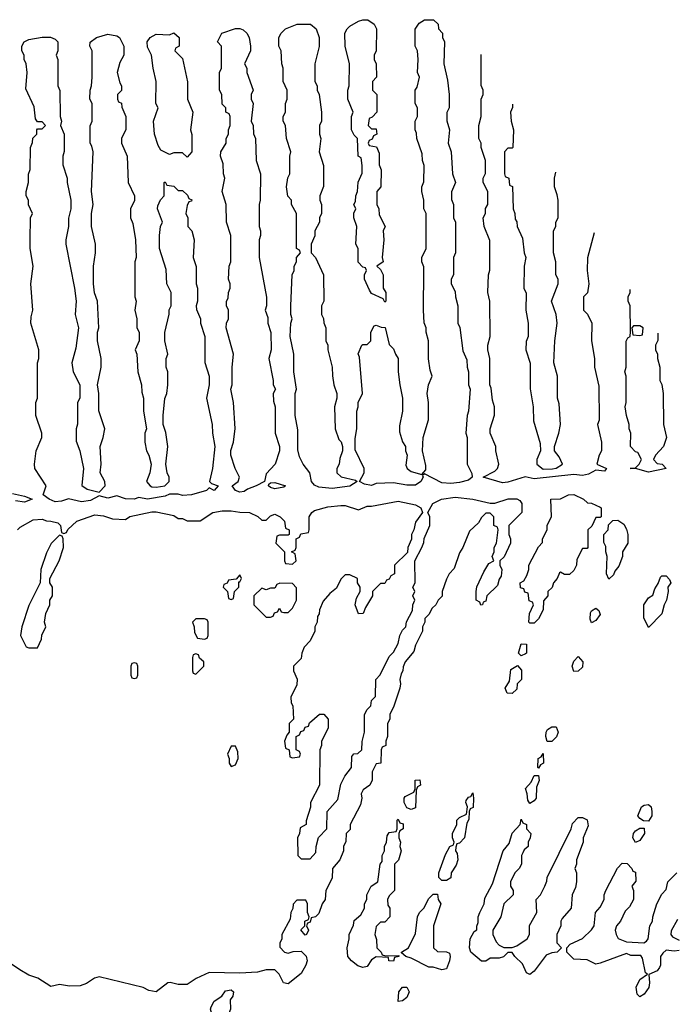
# Model space of a CAD drawing. Header units: inches. Extents: x 2710684 to 2828758, y 857022 to 965663.
# Tile 244 of 256: x 2756488 to 2759476, y 945473 to 949951. Entities that reach past the tile are written whole.
import ezdxf

# ---------------------------------------------------------------- set-up
doc = ezdxf.new("R2010")
doc.units = ezdxf.units.IN
doc.header["$MEASUREMENT"] = 0
doc.layers.add('C7954', color=7, linetype='Continuous')

msp = doc.modelspace()

# ---------------------------------------------------------------- linework, layer by layer
at = {"layer": 'C7954', "color": 4, "elevation": 12}
for points in [[(2758090, 949454), (2758110, 949454), (2758114, 949430), (2758098, 949422), (2758092.7, 949407.3), (2758078, 949402), (2758074, 949390), (2758078, 949378), (2758112, 949372), (2758123.6, 949343.6), (2758124.7, 949290), (2758132.7, 949267.3), (2758132, 949190), (2758114, 949170), (2758114, 949110), (2758122, 949090), (2758123.6, 949063.6), (2758152, 949010), (2758142, 948990), (2758144.7, 948950), (2758138, 948870), (2758142, 948850), (2758114, 948830), (2758130, 948814), (2758142, 948790), (2758142, 948730), (2758154, 948710), (2758154, 948670), (2758150, 948666), (2758142, 948682), (2758090, 948706), (2758080.4, 948720.4), (2758058, 948770), (2758058, 948790), (2758066, 948810), (2758062, 948822), (2758050, 948826), (2758028.4, 948848.4), (2758028, 948910), (2758018, 948930), (2758022, 949010), (2758009, 949050), (2758008.9, 949071.1), (2758018, 949090), (2758009, 949110), (2758016.4, 949123.6), (2758018, 949150), (2758026, 949170), (2758028.4, 949211.6), (2758047.3, 949252.7), (2758047.3, 949287.3), (2758042, 949322), (2758028, 949330), (2758026, 949410), (2758010, 949426), (2757998, 949450), (2757998, 949510), (2758006, 949530), (2757982, 949590), (2757982, 949630), (2757988, 949650), (2757988.7, 949750), (2757969, 949830), (2757968.7, 949890), (2757978, 949910), (2757990, 949922), (2758030, 949944.7), (2758050, 949950.6), (2758072, 949950), (2758102, 949930), (2758112, 949910), (2758111.3, 949810), (2758102, 949790), (2758102, 949770), (2758111.3, 949750), (2758112, 949690), (2758094, 949670), (2758094, 949630), (2758114, 949610), (2758114, 949530), (2758092.7, 949507.3), (2758078, 949502), (2758074, 949470)], [(2758450, 947842), (2758410, 947844.5), (2758330, 947886), (2758322, 947878), (2758324.7, 947870), (2758313.4, 947850), (2758290, 947834), (2758250, 947833.3), (2758190, 947845.1), (2758110, 947840.7), (2758090, 947832.3), (2758058, 947838), (2758034, 947850), (2758055.3, 947890), (2758055.3, 947910), (2758014.6, 947994.6), (2758014.6, 948045.4), (2758022, 948090), (2758022, 948170), (2758028.7, 948190), (2758028.7, 948210), (2758048, 948250), (2758035.3, 948415.3), (2758028.9, 948431.1), (2758046, 948470), (2758050, 948474), (2758070, 948474), (2758086, 948490), (2758086, 948530), (2758102, 948558), (2758110, 948562), (2758132.7, 948552.7), (2758151, 948551), (2758170, 948474), (2758190, 948454), (2758198, 948430), (2758211, 948410), (2758211.3, 948350), (2758218, 948290), (2758231.1, 948228.9), (2758231.1, 948171.1), (2758216.9, 948103.1), (2758216.9, 948076.9), (2758230.9, 948030.9), (2758244.7, 948010), (2758244.7, 947990), (2758251, 947970), (2758245.4, 947925.4), (2758251.3, 947910), (2758270, 947896), (2758318, 947882), (2758336.4, 947903.6), (2758336.4, 947923.6), (2758322, 947990), (2758324, 948050), (2758348.4, 948131.6), (2758348, 948210), (2758342, 948250), (2758348, 948290), (2758366, 948330), (2758356.4, 948356.4), (2758349.1, 948409.1), (2758348.7, 948490), (2758338, 948530), (2758338, 948550), (2758328.4, 948571.6), (2758326, 948630), (2758328, 948810), (2758327.3, 948827.3), (2758318, 948850), (2758318, 948870), (2758338, 948910), (2758338, 949070), (2758328, 949090), (2758328, 949130), (2758318, 949170), (2758318, 949190), (2758327.3, 949212.7), (2758328.4, 949288.4), (2758322, 949310), (2758320.4, 949340.4), (2758295.3, 949410), (2758294.6, 949434.6), (2758288.7, 949450), (2758288.7, 949490), (2758298, 949510), (2758298, 949550), (2758288, 949570), (2758288.7, 949630), (2758296.4, 949643.6), (2758308, 949690), (2758298, 949710), (2758302, 949770), (2758298, 949810), (2758288, 949830), (2758288.4, 949908.4), (2758305.6, 949934.4), (2758330.9, 949950.9), (2758372, 949950), (2758392, 949930), (2758394, 949910), (2758412, 949890), (2758412, 949870), (2758422, 949850), (2758418, 949750), (2758435.3, 949675.3), (2758442, 949610), (2758442, 949550), (2758431.6, 949528.4), (2758431.6, 949491.6), (2758444.7, 949450), (2758438, 949390), (2758451.3, 949350), (2758458, 949250), (2758471.3, 949210), (2758452.7, 949167.3), (2758452.7, 949132.7), (2758462, 949110), (2758462, 949050), (2758471.3, 949030), (2758471.3, 948890), (2758462, 948870), (2758462, 948790), (2758452, 948770), (2758452, 948750), (2758470, 948714), (2758471.3, 948690), (2758482, 948650), (2758482, 948570), (2758491.1, 948551.1), (2758505.4, 948445.4), (2758523.6, 948403.6), (2758524.7, 948370), (2758531.3, 948350), (2758531.3, 948290), (2758538, 948270), (2758531.3, 948170), (2758524.7, 948150), (2758518, 948070), (2758524.7, 948050), (2758524.7, 947930), (2758546.4, 947886.4), (2758547.3, 947870), (2758530, 947857), (2758490, 947846.6)], [(2757490, 947802), (2757470, 947809.5), (2757455.3, 947830), (2757482, 947850), (2757488.7, 947870), (2757469.3, 947909.3), (2757449, 947970), (2757449.1, 947990.9), (2757462, 948030), (2757468.9, 948091.1), (2757462, 948210), (2757449, 948270), (2757455.3, 948290), (2757455.3, 948370), (2757462, 948430), (2757428.7, 948550), (2757428.9, 948571.1), (2757438, 948590), (2757438, 948630), (2757429.1, 948649.1), (2757429, 948670), (2757436.4, 948683.6), (2757438, 948710), (2757446, 948730), (2757446, 948750), (2757438, 948770), (2757442, 948830), (2757448.7, 948850), (2757448.7, 948970), (2757429, 949030), (2757428.7, 949110), (2757409.1, 949169.1), (2757422, 949230), (2757415.3, 949250), (2757414.6, 949294.6), (2757402, 949330), (2757404, 949350), (2757428, 949390), (2757428, 949410), (2757438, 949430), (2757438, 949450), (2757446, 949470), (2757446, 949510), (2757442, 949522), (2757426, 949530), (2757426, 949550), (2757410, 949566), (2757408, 949610), (2757398, 949630), (2757398, 949710), (2757406, 949730), (2757406, 949830), (2757388, 949850), (2757408, 949890), (2757470.9, 949910.9), (2757490, 949911), (2757505.4, 949905.4), (2757522, 949890), (2757532, 949870), (2757538, 949830), (2757538, 949810), (2757512, 949750), (2757522, 949730), (2757522, 949710), (2757551.3, 949630), (2757542, 949610), (2757542, 949590), (2757551.3, 949570), (2757542, 949490), (2757551.3, 949470), (2757551.6, 949431.6), (2757562, 949410), (2757564.7, 949310), (2757584.7, 949250), (2757582, 949130), (2757578, 949110), (2757578, 949010), (2757584.7, 948990), (2757584.7, 948970), (2757578, 948950), (2757578, 948870), (2757611.1, 948688.9), (2757611.3, 948650), (2757604.7, 948630), (2757616.9, 948596.9), (2757618, 948570), (2757631.1, 948528.9), (2757632, 948450), (2757622, 948410), (2757642, 948310), (2757642, 948290), (2757652, 948270), (2757642, 948250), (2757643.6, 948216.4), (2757651.3, 948190), (2757651.3, 948070), (2757671.3, 948010), (2757671.3, 947990), (2757651.3, 947930), (2757610, 947886), (2757602, 947850), (2757564.7, 947830), (2757524.4, 947815.6), (2757510, 947805.1)], [(2757910, 947818.4), (2757850, 947825.1), (2757830, 947833.2), (2757816, 947850), (2757808.7, 947890), (2757778, 947930), (2757762, 947962), (2757754.6, 947994.6), (2757754.6, 948085.4), (2757742, 948150), (2757742, 948250), (2757748.7, 948270), (2757735.3, 948350), (2757735.3, 948430), (2757719, 948510), (2757722, 948570), (2757728, 948590), (2757722, 948610), (2757722, 948650), (2757728.7, 948790), (2757738, 948810), (2757738, 948830), (2757748, 948850), (2757748, 948870), (2757766, 948890), (2757762, 948902), (2757748, 948910), (2757748, 949070), (2757726, 949110), (2757726, 949130), (2757708.9, 949148.9), (2757702, 949190), (2757708.9, 949231.1), (2757718, 949250), (2757718, 949330), (2757722, 949350), (2757702, 949410), (2757698, 949470), (2757688, 949490), (2757688, 949510), (2757698, 949530), (2757698, 949570), (2757706, 949590), (2757706, 949630), (2757688, 949670), (2757688, 949730), (2757682, 949750), (2757678, 949810), (2757668, 949830), (2757668, 949870), (2757678, 949890), (2757698, 949910), (2757751.1, 949931.1), (2757812, 949930), (2757838, 949910), (2757851.3, 949870), (2757850.9, 949829.1), (2757832, 949750), (2757832, 949670), (2757842, 949650), (2757842, 949630), (2757851.1, 949611.1), (2757862, 949530), (2757862, 949490), (2757852, 949470), (2757852, 949430), (2757858, 949410), (2757851.3, 949350), (2757871.6, 949288.4), (2757871.6, 949191.6), (2757854, 949150), (2757854, 949130), (2757862, 949110), (2757862, 949070), (2757852, 949050), (2757852, 949030), (2757832, 948990), (2757831.6, 948968.4), (2757814, 948930), (2757814, 948890), (2757834, 948870), (2757871.3, 948790), (2757872, 948670), (2757862, 948650), (2757862, 948610), (2757871.6, 948591.6), (2757872.7, 948572.7), (2757882, 948550), (2757882, 948490), (2757891.3, 948470), (2757891.3, 948450), (2757910.9, 948370.9), (2757911.1, 948331.1), (2757918, 948290), (2757931.3, 948250), (2757931.3, 948230), (2757921, 948190), (2757924.7, 948090), (2757941, 948041), (2757950.9, 948030.9), (2757958, 948010), (2757958, 947990), (2757945.4, 947954.6), (2757942, 947930), (2757932, 947910), (2757932, 947890), (2757951, 947871), (2758016.3, 947856.3), (2758024.7, 947850), (2757990, 947829.6)], [(2757110, 947824.9), (2757149.1, 947830.9), (2757168.7, 947850), (2757168.7, 947870), (2757159, 947890), (2757154, 947930), (2757162, 948010), (2757153.6, 948073.6), (2757142, 948110), (2757142, 948150), (2757148.4, 948228.4), (2757158, 948250), (2757162, 948290), (2757162, 948350), (2757155.3, 948370), (2757155.3, 948410), (2757162, 948430), (2757148.7, 948490), (2757148.9, 948528.9), (2757168.4, 948611.6), (2757168.9, 948631.1), (2757178, 948650), (2757178, 948710), (2757158, 948750), (2757154.6, 948814.6), (2757124, 948910), (2757124, 948970), (2757128.7, 949010), (2757138, 949030), (2757115.3, 949090), (2757116.4, 949103.6), (2757128.4, 949131.6), (2757146, 949150), (2757146, 949210), (2757150, 949214), (2757158, 949198), (2757190, 949194), (2757210, 949174), (2757230, 949174), (2757252.7, 949152.7), (2757258, 949138), (2757271.6, 949131.6), (2757270, 949126), (2757258, 949122), (2757250, 949106), (2757244.7, 949070), (2757254, 949050), (2757254, 949010), (2757272, 948990), (2757282, 948950), (2757278, 948870), (2757291.6, 948828.4), (2757292, 948750), (2757298, 948730), (2757298, 948670), (2757292, 948650), (2757292.7, 948632.7), (2757311.3, 948590), (2757311.3, 948570), (2757331.3, 948510), (2757331.6, 948391.6), (2757351.1, 948328.9), (2757351.3, 948290), (2757338, 948230), (2757364.7, 948110), (2757366, 948070), (2757376, 948010), (2757366, 947910), (2757352, 947850), (2757361, 947841), (2757392, 947830), (2757374, 947810), (2757350, 947822), (2757338, 947810), (2757270.4, 947789.6), (2757230, 947787), (2757210, 947792.3), (2757170, 947792.7), (2757150, 947783.7), (2757070, 947769.4), (2757030, 947777), (2757010, 947769.5), (2756970, 947771.3), (2756930, 947785.1), (2756890, 947774.5), (2756850, 947786), (2756810, 947763.7), (2756770, 947758.4), (2756710, 947772.3), (2756679.2, 947760.8), (2756650, 947757.6), (2756622, 947770), (2756595.3, 947790), (2756608.7, 947830), (2756558, 947910), (2756555.3, 947930), (2756564, 947990), (2756588.7, 948050), (2756588.7, 948070), (2756562, 948150), (2756562, 948210), (2756568.7, 948230), (2756568.7, 948390), (2756575.3, 948410), (2756575.3, 948450), (2756539, 948570), (2756540.2, 948599.8), (2756548.7, 948630), (2756539, 948750), (2756549, 948830), (2756535.3, 948910), (2756535.3, 948950), (2756538, 949050), (2756546, 949070), (2756528.9, 949108.9), (2756528, 949130), (2756518, 949150), (2756518, 949170), (2756528.7, 949210), (2756528.9, 949248.9), (2756535.3, 949270), (2756538, 949370), (2756547.3, 949392.7), (2756548.4, 949411.6), (2756566, 949430), (2756566, 949450), (2756570, 949454), (2756590, 949454), (2756606, 949470), (2756590, 949486), (2756570, 949486), (2756560.4, 949500.4), (2756554.6, 949554.6), (2756516.4, 949636.4), (2756522, 949710), (2756518, 949750), (2756508, 949770), (2756508, 949790), (2756498, 949810), (2756498, 949830), (2756508, 949850), (2756530, 949861), (2756590.9, 949870.9), (2756629.1, 949870.9), (2756650, 949862), (2756662, 949850), (2756662, 949810), (2756654, 949790), (2756662, 949770), (2756662, 949650), (2756671.1, 949628.9), (2756672, 949510), (2756678, 949490), (2756674, 949470), (2756691.3, 949430), (2756690.9, 949350.9), (2756684.7, 949330), (2756684.7, 949290), (2756704.7, 949230), (2756704.7, 949210), (2756721, 949130), (2756721, 949090), (2756711.1, 949048.9), (2756711, 949010), (2756698, 948950), (2756698, 948930), (2756738, 948730), (2756744.7, 948670), (2756741, 948610), (2756756, 948550), (2756743.6, 948456.4), (2756726, 948390), (2756731.3, 948350), (2756762, 948290), (2756762, 948230), (2756752, 948210), (2756751.6, 948111.6), (2756744.7, 948090), (2756745.4, 948034.6), (2756762, 947990), (2756778, 947910), (2756771.6, 947831.6), (2756795.3, 947815.3), (2756850, 947802), (2756878, 947830), (2756875.3, 947850), (2756855.3, 947890), (2756859, 947930), (2756855.3, 948010), (2756868.7, 948050), (2756875.3, 948090), (2756848.4, 948171.6), (2756848, 948250), (2756842, 948290), (2756859, 948370), (2756859, 948410), (2756842, 948490), (2756842, 948530), (2756848, 948550), (2756842, 948670), (2756829.1, 948709.1), (2756824, 948750), (2756824, 948830), (2756834, 948890), (2756834, 948930), (2756815.3, 949010), (2756815.3, 949070), (2756822, 949110), (2756815.3, 949170), (2756822, 949350), (2756816.4, 949376.4), (2756808.7, 949390), (2756808.4, 949468.4), (2756818, 949490), (2756818, 949570), (2756808, 949590), (2756808.7, 949630), (2756815.3, 949650), (2756818, 949690), (2756818, 949810), (2756808, 949830), (2756808.4, 949848.4), (2756838, 949870), (2756890, 949884.7), (2756930, 949878), (2756942, 949870), (2756962, 949830), (2756962, 949790), (2756943.6, 949756.4), (2756932, 949710), (2756943.6, 949663.6), (2756952, 949650), (2756951.6, 949628.4), (2756934, 949610), (2756934, 949590), (2756938, 949578), (2756951.6, 949571.6), (2756952.7, 949552.7), (2756971.1, 949511.1), (2756971.6, 949451.6), (2756952, 949410), (2756952, 949390), (2756978, 949330), (2756982, 949210), (2757011.3, 949150), (2757011.1, 949128.9), (2756992, 949090), (2756992, 949050), (2757003.6, 949023.6), (2757016, 948950), (2757018, 948870), (2757012, 948850), (2757012, 948690), (2757018, 948670), (2757012, 948630), (2757022, 948590), (2757022, 948550), (2757031.3, 948530), (2757031.3, 948490), (2757014, 948450), (2757022, 948430), (2757026, 948350), (2757042, 948290), (2757043.6, 948256.4), (2757051.3, 948230), (2757051.3, 948170), (2757064.7, 948090), (2757058, 948070), (2757058, 948030), (2757066, 947990), (2757076, 947970), (2757086, 947930), (2757081, 947890), (2757064.7, 947850), (2757082, 947830), (2757090, 947826.8)], [(2757250, 949326), (2757230, 949346), (2757190, 949346), (2757170, 949338), (2757130, 949358), (2757118, 949378), (2757101.2, 949430), (2757097.2, 949490), (2757118, 949550), (2757108, 949570), (2757108.7, 949670), (2757095.3, 949730), (2757088.7, 949790), (2757070, 949826), (2757069, 949850), (2757082, 949870), (2757110, 949884.7), (2757170, 949882), (2757190, 949891), (2757214, 949870), (2757214, 949830), (2757198, 949822), (2757194, 949810), (2757230, 949774), (2757251.6, 949668.4), (2757252, 949590), (2757276, 949530), (2757266, 949450), (2757271.1, 949428.9), (2757272, 949350)], [(2759310, 948558), (2759282, 948558), (2759274, 948550), (2759278, 948518), (2759310, 948514), (2759322, 948518), (2759326, 948550)], [(2757650, 947817.2), (2757630, 947822.7), (2757621.2, 947830), (2757622, 947838), (2757630, 947844.7), (2757650, 947846), (2757698, 947830), (2757690, 947825.2)], [(2758968, 947428), (2758950, 947438), (2758945.4, 947434.6), (2758934, 947410), (2758918, 947390), (2758911, 947369), (2758892, 947350), (2758892, 947330), (2758872.7, 947307.3), (2758870, 947266), (2758850, 947226), (2758830, 947206), (2758810, 947206), (2758806, 947210), (2758808, 947250), (2758826, 947290), (2758822, 947302), (2758807.3, 947307.3), (2758802, 947342), (2758787.3, 947347.3), (2758782, 947362), (2758767.3, 947367.3), (2758766, 947390), (2758782, 947398), (2758796.4, 947423.6), (2758806, 947450), (2758806, 947470), (2758850, 947554), (2758867.3, 947572.7), (2758868, 947590), (2758888, 947630), (2758888.9, 947651.1), (2758908, 947690), (2758906, 947770), (2758950, 947772), (2758986, 947790), (2759010, 947791.3), (2759054, 947770), (2759072.7, 947752.7), (2759090, 947752), (2759130, 947734), (2759134, 947730), (2759134, 947690), (2759130, 947686), (2759110, 947686), (2759092.7, 947647.3), (2759074, 947630), (2759074, 947550), (2759070, 947546), (2759050, 947546), (2759023.6, 947496.4), (2759022, 947470), (2759010, 947446), (2758990, 947428)], [(2759170, 947406), (2759158, 947430), (2759162, 947510), (2759155.3, 947530), (2759155.3, 947555.3), (2759147.3, 947572.7), (2759146, 947610), (2759166, 947630), (2759167.3, 947652.7), (2759187.3, 947672.7), (2759210, 947674), (2759236.9, 947656.9), (2759250, 947634), (2759256, 947610), (2759256, 947570), (2759232, 947530), (2759231.3, 947510), (2759215.3, 947464.7), (2759196.9, 947443.1), (2759190, 947426)], [(2756670, 947606), (2756631.6, 947568.4), (2756610, 947526), (2756584.7, 947450), (2756582, 947390), (2756530, 947286), (2756498, 947190), (2756492, 947150), (2756518, 947098), (2756530, 947094), (2756570, 947094), (2756587.3, 947132.7), (2756588.4, 947151.6), (2756608, 947190), (2756602, 947210), (2756608, 947250), (2756626, 947290), (2756626, 947310), (2756638, 947330), (2756638, 947370), (2756626, 947390), (2756626, 947410), (2756668.7, 947490), (2756688, 947550), (2756686, 947590), (2756682, 947602)], [(2757490, 947426), (2757474, 947406), (2757438, 947402), (2757432.7, 947387.3), (2757418, 947382), (2757414, 947370), (2757434, 947350), (2757438, 947318), (2757450, 947314), (2757462, 947318), (2757466, 947350), (2757486, 947370), (2757486, 947394), (2757490, 947394), (2757498, 947410)], [(2759350, 947186), (2759328.7, 947230), (2759328.7, 947290), (2759350, 947322), (2759370, 947334), (2759378, 947362), (2759394, 947386), (2759404.7, 947415.3), (2759410, 947422), (2759430, 947422), (2759445.4, 947405.4), (2759450.8, 947390), (2759438, 947370), (2759438.8, 947350), (2759431, 947310), (2759421, 947290), (2759411, 947249)], [(2757672.7, 947387.3), (2757658, 947382), (2757650, 947366), (2757630, 947366), (2757610, 947358), (2757590, 947366), (2757554, 947330), (2757554, 947290), (2757610, 947234), (2757630, 947234), (2757642, 947238), (2757647.3, 947252.7), (2757662, 947258), (2757670, 947274), (2757678, 947258), (2757690, 947254), (2757710, 947254), (2757730, 947274), (2757748, 947310), (2757748.7, 947330), (2757747.3, 947367.3), (2757730, 947386)], [(2759090, 947208), (2759084, 947224), (2759086.3, 947253.7), (2759090, 947262), (2759110, 947274), (2759123.6, 947263.6), (2759130, 947246), (2759110, 947218)], [(2757330, 947226), (2757290, 947226), (2757274, 947210), (2757282, 947190), (2757283.6, 947163.6), (2757298, 947138), (2757330, 947134), (2757342, 947138), (2757346, 947150), (2757346, 947210), (2757342, 947222)], [(2758770, 947058), (2758758, 947070), (2758770, 947112), (2758794, 947110), (2758794, 947070), (2758790, 947066)], [(2757290, 947066), (2757278, 947062), (2757274, 947050), (2757274, 946990), (2757278, 946978), (2757290, 946974), (2757326, 947010), (2757326, 947030), (2757307.3, 947047.3), (2757302, 947062)], [(2759010, 946986), (2759002, 947010), (2759010, 947034), (2759030, 947054), (2759051.3, 947030), (2759050, 947006), (2759030, 946988)], [(2757010, 947026), (2756998, 947022), (2756994, 947010), (2756994, 946970), (2756998, 946958), (2757010, 946954), (2757022, 946958), (2757026, 946970), (2757026, 947010), (2757022, 947022)], [(2758730, 946886), (2758707.3, 946887.3), (2758698, 946910), (2758718, 946942), (2758724, 946996), (2758754, 947014), (2758772, 946992), (2758772, 946950), (2758752, 946930), (2758750, 946906)], [(2758910, 946668), (2758888.4, 946668.4), (2758882, 946690), (2758884, 946710), (2758890, 946722), (2758910, 946734), (2758930, 946734), (2758938, 946710), (2758930.9, 946689.1)], [(2757470, 946646), (2757450, 946646), (2757434, 946610), (2757442, 946590), (2757442, 946570), (2757450, 946554), (2757470, 946562), (2757482, 946590), (2757480.4, 946620.4)], [(2758850, 946546), (2758846, 946550), (2758848, 946590), (2758862, 946598), (2758870, 946614), (2758871.3, 946570), (2758858, 946562)], [(2758270, 946358), (2758250, 946366), (2758238, 946390), (2758238, 946410), (2758242, 946418), (2758282, 946438), (2758287.3, 946452.7), (2758288.4, 946491.6), (2758310, 946494), (2758312, 946470), (2758298, 946462), (2758292.7, 946447.3), (2758290, 946366)], [(2758810, 946386), (2758800.4, 946400.4), (2758798, 946430), (2758790, 946454), (2758816.4, 946483.6), (2758830, 946514), (2758850, 946514), (2758852, 946490), (2758839.6, 946460.4), (2758838, 946410), (2758830, 946398)], [(2758410, 946035.3), (2758395.3, 946050), (2758395.3, 946070), (2758425.6, 946154.4), (2758446, 946190), (2758462, 946198), (2758466, 946210), (2758458, 946230), (2758458, 946250), (2758478, 946290), (2758478, 946310), (2758490, 946322), (2758522, 946338), (2758526, 946370), (2758518, 946390), (2758520.4, 946399.6), (2758530, 946414), (2758542, 946418), (2758550, 946434), (2758554, 946410), (2758551.6, 946368.4), (2758538, 946362), (2758534, 946350), (2758532.7, 946312.7), (2758523.6, 946296.4), (2758512, 946230), (2758490, 946206), (2758478, 946202), (2758472.7, 946187.3), (2758472, 946170), (2758478.8, 946158.8), (2758482.8, 946130), (2758475.3, 946104.7), (2758451.3, 946070), (2758450, 946048), (2758430, 946035.3)], [(2759350, 946306), (2759327.3, 946307.3), (2759310, 946318), (2759302, 946330), (2759318, 946370), (2759330, 946378), (2759350, 946382), (2759362, 946370), (2759364.7, 946350), (2759364.7, 946330)], [(2758152.7, 945692.7), (2758214, 945694), (2758214, 945690), (2758194, 945686), (2758190, 945668.7), (2758168, 945670), (2758166, 945686), (2758110, 945689), (2758090, 945675.3), (2758070, 945644), (2758050, 945639.3), (2758027.7, 945647.7), (2757999, 945670), (2757982, 945690), (2757978, 945730), (2757988, 945770), (2757988, 945790), (2758007.3, 945832.7), (2758010, 945854), (2758040.4, 945879.6), (2758058, 945910), (2758058, 945930), (2758068, 945950), (2758068, 945970), (2758088, 946010), (2758118, 946030), (2758128, 946110), (2758138, 946122), (2758138, 946150), (2758148, 946170), (2758148, 946190), (2758158, 946210), (2758160.4, 946239.6), (2758170, 946254), (2758202, 946258), (2758206, 946270), (2758206, 946310), (2758210, 946314), (2758218, 946298), (2758232.7, 946292.7), (2758234, 946270), (2758218, 946262), (2758214, 946250), (2758214, 946230), (2758222, 946210), (2758218, 946190), (2758224.7, 946170), (2758211.6, 946128.4), (2758194, 946110), (2758194, 945990), (2758170, 945966), (2758162, 945950), (2758163.6, 945923.6), (2758172, 945910), (2758172, 945870), (2758150, 945846), (2758130, 945846), (2758110, 945826), (2758104.7, 945790), (2758112.7, 945767.3), (2758114, 945730), (2758134, 945710), (2758138, 945698)], [(2758810, 945608), (2758795.3, 945615.3), (2758776.6, 945656.6), (2758742, 945690), (2758730, 945708), (2758710, 945708), (2758690, 945688.7), (2758670, 945682), (2758630, 945682), (2758610, 945668.7), (2758590, 945668.7), (2758542, 945710), (2758535.3, 945730), (2758538, 945770), (2758556.4, 945803.6), (2758568, 945812), (2758568, 945828), (2758575.3, 945844.7), (2758575.3, 945870), (2758582, 945890), (2758602, 945930), (2758605.2, 945954.8), (2758640.2, 946019.8), (2758688, 946170), (2758716.4, 946203.6), (2758729.1, 946250.9), (2758766, 946290), (2758770, 946314), (2758778, 946298), (2758794, 946290), (2758794, 946270), (2758814, 946250), (2758812, 946230), (2758802, 946210), (2758802, 946190), (2758784.7, 946175.3), (2758778, 946162), (2758772, 946150), (2758772, 946110), (2758762, 946090), (2758742, 946070), (2758722, 946030), (2758722, 946010), (2758734, 945990), (2758734, 945970), (2758692, 945930), (2758678, 945870), (2758642, 945810), (2758642, 945790), (2758656.9, 945756.9), (2758670, 945742), (2758691.6, 945731.6), (2758730, 945731.3), (2758750, 945738), (2758798, 945770), (2758808, 945790), (2758808.4, 945831.6), (2758842, 945890), (2758838, 945950), (2758858, 945970), (2758878, 946010), (2758887.3, 946032.7), (2758888, 946050), (2758998, 946270), (2759004.7, 946295.3), (2759030, 946322), (2759050, 946322), (2759071, 946311), (2759075.3, 946284.7), (2759052, 946230), (2759052, 946210), (2759022, 946130), (2759022, 946110), (2759014, 946090), (2759022, 946070), (2759022, 946030), (2759016.9, 946003.1), (2759002, 945970), (2758998, 945910), (2758956.9, 945863.1), (2758951.3, 945850), (2758951.1, 945828.9), (2758932, 945790), (2758932.7, 945752.7), (2758954, 945730), (2758934, 945710), (2758910, 945707), (2758884.6, 945695.4), (2758830, 945624)], [(2759290, 946208), (2759278, 946230), (2759282, 946250), (2759290, 946262), (2759310, 946274), (2759330, 946274), (2759330.9, 946249.1), (2759310, 946218)], [(2758410, 945629), (2758370, 945642), (2758350, 945642), (2758270, 945682.7), (2758246, 945690), (2758226, 945706), (2758226, 945710), (2758258, 945730), (2758290, 945794), (2758298, 945870), (2758308, 945890), (2758328, 945910), (2758350, 945954), (2758370, 945974), (2758390, 945974), (2758392, 945950), (2758404.7, 945930), (2758371.3, 945830), (2758372, 945730), (2758390, 945712), (2758430.9, 945710.9), (2758444.7, 945704.7), (2758446.8, 945690), (2758444.9, 945670), (2758430, 945634)], [(2757410, 945402.7), (2757390, 945405.2), (2757364.9, 945424.9), (2757357, 945450), (2757359.5, 945460.5), (2757373.8, 945486.2), (2757408.7, 945510), (2757425.6, 945534.4), (2757450, 945538), (2757462, 945530), (2757458, 945510), (2757446.8, 945493.2), (2757448.4, 945450), (2757437.2, 945422.8)], [(2758210, 945486), (2758213.2, 945530), (2758230, 945550.8), (2758250, 945550.8), (2758260.7, 945530), (2758250, 945504), (2758230, 945488.7)]]:
    msp.add_lwpolyline(points, close=True, dxfattribs=at)
for points in [[(2759150, 947898), (2759110, 947902), (2759076.7, 947883.3), (2759050, 947877.6), (2759010, 947882.9), (2758830, 947862), (2758787.9, 947872.1), (2758710, 947847.3), (2758685.1, 947845.1), (2758598, 947870), (2758650, 947898), (2758662, 947910), (2758668.7, 947930), (2758655.3, 947990), (2758655.3, 948010), (2758629.1, 948070.9), (2758629, 948090), (2758648.4, 948151.6), (2758648.7, 948190), (2758640.2, 948220.2), (2758634.6, 948274.6), (2758628, 948290), (2758628, 948410), (2758618, 948450), (2758618, 948470), (2758628.7, 948510), (2758628, 948670), (2758618, 948710), (2758622, 948790), (2758628.4, 948811.6), (2758628, 948930), (2758627.3, 948947.3), (2758602, 949010), (2758598, 949050), (2758608, 949070), (2758608.4, 949091.6), (2758618, 949110), (2758618, 949170), (2758598, 949210), (2758598, 949230), (2758608.4, 949251.6), (2758608.7, 949310), (2758588.9, 949368.9), (2758588, 949390), (2758578, 949410), (2758578, 949470), (2758588, 949510), (2758588, 949590), (2758598, 949610), (2758598, 949630), (2758588.4, 949651.6), (2758588.1, 949792.6)], [(2758731.3, 949566.7), (2758731.1, 949551.1), (2758722, 949530), (2758724.7, 949490), (2758736, 949450), (2758732, 949370), (2758730, 949366), (2758710, 949366), (2758694, 949350), (2758694, 949250), (2758698, 949238), (2758714, 949230), (2758718, 949198), (2758731.6, 949191.6), (2758734, 949090), (2758742, 949070), (2758743.6, 949043.6), (2758751.1, 949031.1), (2758752, 949010), (2758776.9, 948956.9), (2758784.7, 948890), (2758791, 948870), (2758784.7, 948830), (2758782, 948730), (2758792.7, 948707.3), (2758792, 948630), (2758802, 948570), (2758802, 948510), (2758792.7, 948487.3), (2758792, 948450), (2758811.1, 948388.9), (2758811.6, 948271.6), (2758824.7, 948190), (2758826.4, 948126.4), (2758856.9, 948023.1), (2758858, 947990), (2758841, 947950), (2758841, 947930), (2758870, 947907.3), (2758912.3, 947907.7), (2758929.2, 947910.8), (2758958, 947930), (2758943.1, 947963.1), (2758922, 947990), (2758922, 948010), (2758942, 948070), (2758949, 948110), (2758943.1, 948203.1), (2758935.3, 948230), (2758935.3, 948330), (2758919, 948390), (2758924, 948490), (2758934, 948570), (2758929, 948610), (2758909, 948670), (2758938, 948750), (2758938, 948770), (2758928.7, 948790), (2758928.7, 948850), (2758918, 948890), (2758918, 948990), (2758928, 949010), (2758928, 949030), (2758938, 949050), (2758938, 949130), (2758934.6, 949154.6), (2758922, 949190), (2758922, 949230), (2758927.4, 949257.2)], [(2759102.3, 948981.3), (2759071.6, 948868.4), (2759071.3, 948810), (2759078, 948750), (2759071.6, 948708.4), (2759054, 948690), (2759054, 948630), (2759071.6, 948611.6), (2759091.3, 948570), (2759091, 948490), (2759104.7, 948410), (2759104.7, 948370), (2759123.6, 948283.6), (2759124.7, 948130), (2759118, 948110), (2759136, 948030), (2759136, 947990), (2759124.7, 947970), (2759114, 947930), (2759158, 947910), (2759150, 947898)], [(2759391.8, 948524.5), (2759391.6, 948491.6), (2759382, 948470), (2759382, 948450), (2759391.3, 948430), (2759391.3, 948410), (2759402, 948370), (2759402, 948310), (2759410.9, 948290.9), (2759416, 948250), (2759418, 948110), (2759431, 948050), (2759418, 948010), (2759382, 947970), (2759372, 947950), (2759390, 947932), (2759412, 947930), (2759430.8, 947910), (2759350, 947892.3), (2759290, 947909.5), (2759266, 947910), (2759290, 947912), (2759308, 947930), (2759318, 947950), (2759302, 947982), (2759290, 947986), (2759268, 948010), (2759268.7, 948070), (2759262, 948090), (2759262, 948110), (2759249, 948150), (2759244, 948190), (2759248.7, 948210), (2759248, 948330), (2759242, 948350), (2759248, 948370), (2759248.4, 948488.4), (2759256.4, 948503.6), (2759266, 948510), (2759267.3, 948532.7), (2759266, 948650), (2759258, 948670), (2759258, 948690), (2759266, 948710), (2759266, 948723)], [(2756455.3, 947795.3), (2756510, 947784), (2756544.7, 947770), (2756510, 947756), (2756470, 947762.7)], [(2756478, 947630), (2756490, 947642), (2756550, 947676.3), (2756590, 947678.8), (2756610, 947670.8), (2756630.7, 947670.7), (2756662, 947662), (2756674, 947650), (2756678, 947618), (2756690, 947614), (2756702, 947618), (2756707.3, 947632.7), (2756748, 947670), (2756830, 947699.1), (2756870, 947694), (2756910, 947681), (2756970, 947678), (2756990, 947690.8), (2757090, 947713), (2757110, 947713), (2757190, 947696), (2757210, 947682), (2757230, 947682), (2757250, 947672), (2757310, 947672), (2757368, 947710), (2757410, 947716.3), (2757450, 947717.3), (2757490, 947710.8), (2757534, 947710), (2757571.6, 947691.6), (2757590, 947674), (2757610, 947674), (2757630, 947694), (2757650, 947702), (2757674, 947690), (2757694, 947670), (2757698, 947638), (2757714, 947630), (2757714, 947610), (2757710, 947606), (2757670, 947606), (2757658, 947602), (2757654, 947570), (2757694, 947530), (2757694, 947490), (2757698, 947478), (2757730, 947474), (2757746, 947490), (2757742, 947522), (2757726, 947530), (2757742, 947538), (2757746, 947550), (2757746, 947590), (2757762, 947598), (2757767.3, 947612.7), (2757802, 947618), (2757806, 947630), (2757806, 947690), (2757818, 947710), (2757830, 947718), (2757890, 947734.8), (2757950, 947741), (2757970, 947741), (2758030, 947722), (2758070, 947738), (2758090, 947738), (2758210, 947760.7), (2758290, 947744.7), (2758314, 947730), (2758322, 947710), (2758290, 947666), (2758282, 947630), (2758272, 947610), (2758271.6, 947588.4), (2758254, 947550), (2758252.7, 947527.3), (2758194, 947470), (2758194, 947430), (2758178, 947422), (2758170, 947406), (2758158, 947402), (2758150, 947386), (2758130, 947386), (2758094, 947350), (2758094, 947330), (2758062, 947278), (2758051.3, 947250), (2758030, 947248), (2758015.3, 947290), (2758020.4, 947319.6), (2758038, 947350), (2758038, 947370), (2758026, 947390), (2758026, 947410), (2757990, 947426), (2757970, 947426), (2757950, 947406), (2757930, 947366), (2757899.6, 947340.4), (2757870, 947306), (2757852.7, 947267.3), (2757851.6, 947248.4), (2757843.6, 947236.4), (2757842, 947210), (2757832, 947190), (2757832, 947170), (2757810, 947126), (2757783.6, 947096.4), (2757772, 947070), (2757770, 947046), (2757734, 947010), (2757734, 946990), (2757751, 946951), (2757750, 946926), (2757722, 946870), (2757723.6, 946843.6), (2757732, 946830), (2757734, 946770), (2757714, 946750), (2757714, 946710), (2757703.6, 946696.4), (2757694, 946670), (2757698, 946638), (2757714, 946630), (2757718, 946598), (2757730, 946594), (2757762, 946598), (2757766, 946610), (2757762, 946622), (2757746, 946630), (2757746, 946690), (2757762, 946698), (2757767.3, 946712.7), (2757782, 946718), (2757787.3, 946732.7), (2757802, 946738), (2757807.3, 946752.7), (2757852, 946792), (2757872.7, 946792.7), (2757892, 946770), (2757891.6, 946728.4), (2757862, 946670), (2757862, 946650), (2757854, 946630), (2757852, 946470), (2757812, 946390), (2757811.1, 946368.9), (2757792.7, 946307.3), (2757792, 946290), (2757764.7, 946275.3), (2757762, 946250), (2757752, 946230), (2757754, 946150), (2757770, 946134), (2757810, 946134), (2757836.4, 946163.6), (2757838, 946190), (2757848.4, 946231.6), (2757886, 946270), (2757888, 946350), (2757936.4, 946403.6), (2757950, 946474), (2757968, 946510), (2757998, 946550), (2758000.4, 946599.6), (2758008.4, 946611.6), (2758027.3, 946612.7), (2758046, 946630), (2758047.3, 946667.3), (2758058, 946710), (2758058, 946790), (2758070, 946814), (2758086, 946830), (2758090, 946854), (2758107.3, 946872.7), (2758108.7, 946950), (2758128.9, 946971.1), (2758170, 947054), (2758190, 947074), (2758210, 947114), (2758218, 947150), (2758230, 947174), (2758246, 947190), (2758248.4, 947211.6), (2758276.4, 947263.6), (2758278, 947290), (2758286, 947310), (2758278, 947330), (2758286, 947350), (2758278, 947370), (2758288, 947390), (2758286, 947490), (2758318, 947550), (2758327.3, 947572.7), (2758328.4, 947591.6), (2758355.3, 947650), (2758355.3, 947690), (2758346, 947710), (2758368, 947750), (2758408, 947770), (2758470, 947779.1), (2758550, 947770.8), (2758630, 947752), (2758650, 947752), (2758710.9, 947770.9), (2758750.9, 947770.9), (2758763.6, 947763.6), (2758774, 947750), (2758774, 947710), (2758714, 947650), (2758714, 947610), (2758722, 947590), (2758722, 947570), (2758692.7, 947507.3), (2758674, 947490), (2758674, 947470), (2758682, 947450), (2758679.6, 947420.4), (2758670, 947406), (2758662, 947378), (2758614, 947330), (2758610, 947306), (2758598, 947302), (2758594, 947290), (2758587.3, 947287.3), (2758582, 947302), (2758566, 947310), (2758566, 947350), (2758568.4, 947371.6), (2758600.2, 947439.8), (2758623.1, 947476.9), (2758646, 947490), (2758638, 947510), (2758648, 947530), (2758648, 947550), (2758658, 947570), (2758666, 947630), (2758662, 947642), (2758646, 947650), (2758646, 947690), (2758630, 947706), (2758610, 947706), (2758590, 947686), (2758576.9, 947663.1), (2758536, 947624), (2758504.7, 947550), (2758490, 947526), (2758465.4, 947454.6), (2758442, 947430), (2758430, 947406), (2758411.3, 947350), (2758410.9, 947329.1), (2758392, 947310), (2758382, 947290), (2758365.4, 947274.6), (2758350, 947246), (2758332.7, 947227.3), (2758332, 947210), (2758322, 947190), (2758322, 947170), (2758290, 947106), (2758282, 947078), (2758242, 947030), (2758232.7, 947007.3), (2758232, 946990), (2758223.6, 946976.4), (2758218, 946950), (2758221, 946930), (2758218, 946910), (2758191.1, 946828.9), (2758172, 946790), (2758172, 946770), (2758162, 946750), (2758162, 946690), (2758154, 946670), (2758154, 946650), (2758138, 946642), (2758134, 946630), (2758132, 946570), (2758110, 946566), (2758092, 946530), (2758091.6, 946491.6), (2758082, 946470), (2758051.6, 946448.4), (2758042, 946430), (2758044.7, 946410), (2758039.6, 946380.4), (2757992, 946290), (2757991.6, 946268.4), (2757974, 946250), (2757972.7, 946212.7), (2757962, 946190), (2757962, 946170), (2757944.7, 946130), (2757912, 946090), (2757910, 946046), (2757882, 945990), (2757878, 945950), (2757864.7, 945930), (2757850, 945886), (2757834, 945870), (2757814, 945866), (2757810, 945846), (2757798, 945842), (2757794, 945830), (2757802, 945810), (2757794, 945790), (2757787.3, 945787.3), (2757768, 945812), (2757786, 945830), (2757786, 945850), (2757802, 945858), (2757806, 945870), (2757798, 945890), (2757798, 945930), (2757790, 945946), (2757750, 945946), (2757732.7, 945927.3), (2757731.6, 945908.4), (2757722, 945890), (2757719.6, 945860.4), (2757682, 945790), (2757682, 945770), (2757672, 945750), (2757672.7, 945732.7), (2757694, 945710), (2757710, 945704.7), (2757732.7, 945712.7), (2757770, 945714), (2757791.6, 945691.6), (2757796, 945670), (2757791, 945651), (2757770, 945613.2), (2757710, 945565.2), (2757689.5, 945569.5), (2757669.3, 945609.3), (2757649, 945629), (2757610, 945629.2), (2757570, 945619.3), (2757490, 945614), (2757350, 945618), (2757291.3, 945590), (2757250, 945562), (2757210, 945562), (2757172.5, 945572.5), (2757162, 945570), (2757110, 945528.7), (2757076, 945536), (2757050, 945549), (2756850, 945597), (2756828.4, 945591.6), (2756792.4, 945567.6), (2756763.4, 945556.6), (2756715.5, 945555.5), (2756670, 945562.7), (2756630, 945554), (2756571.1, 945591.1), (2756530, 945605.1), (2756488.7, 945628.7), (2756404.9, 945684.9)], [(2759490, 945718), (2759466, 945714), (2759430, 945719.3), (2759414.4, 945705.6), (2759404.9, 945690), (2759404.9, 945650), (2759400.5, 945639.5), (2759390, 945625.2), (2759352, 945608), (2759354.8, 945570), (2759350.6, 945549.4), (2759330, 945518), (2759310, 945506), (2759298, 945518), (2759294, 945550), (2759310, 945584.7), (2759346, 945610), (2759336.4, 945616.4), (2759323.1, 945683.1), (2759314.6, 945694.6), (2759270, 945694), (2759250, 945704), (2759130, 945659), (2759110, 945655.3), (2759070, 945675.3), (2759010, 945678), (2758978, 945710), (2758978, 945730), (2758993.6, 945746.4), (2759050, 945772), (2759090, 945812), (2759102, 945830), (2759108, 945890), (2759130, 945914), (2759148, 945950), (2759148, 945970), (2759155.3, 945990), (2759208.4, 946091.6), (2759230, 946114), (2759252.7, 946112.7), (2759274, 946090), (2759278, 946078), (2759290, 946074), (2759292.7, 946032.7), (2759274, 946010), (2759282, 945990), (2759282, 945950), (2759263.6, 945916.4), (2759243.6, 945896.4), (2759222, 945850), (2759204.7, 945830), (2759198, 945810), (2759202, 945790), (2759211.6, 945771.6), (2759250, 945756), (2759328.4, 945751.6), (2759340.4, 945759.6), (2759348, 945770), (2759355.3, 945830), (2759368, 945850), (2759368.9, 945871.1), (2759388, 945930), (2759410, 945974), (2759430, 945994), (2759438, 946030), (2759478, 946070)], [(2759482, 945858), (2759452.7, 945807.3), (2759452, 945790), (2759459.6, 945779.6), (2759490, 945764.7)]]:
    msp.add_lwpolyline(points, dxfattribs=at)

doc.saveas('drawing.dxf')
